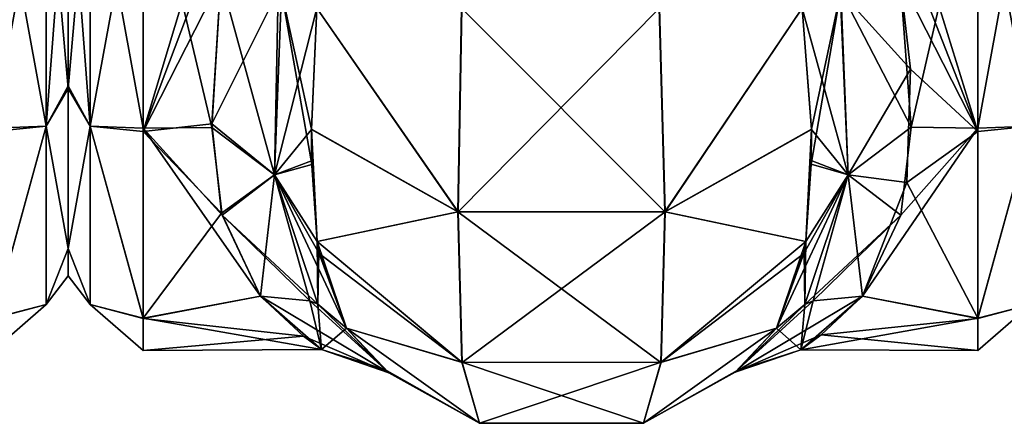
# Model space of a CAD drawing. Extents: x -23 to 1160, y -1999 to -1.
# Tile 49 of 254: x 412 to 458, y -1999 to -1981. Entities that reach past the tile are written whole.
import ezdxf

# ---------------------------------------------------------------- set-up
doc = ezdxf.new("R2010")
doc.units = 0
doc.header["$LTSCALE"] = 90.350045
for name, color, linetype in [('557', 7, 'CONTINUOUS'), ('568', 7, 'CONTINUOUS'), ('634', 7, 'CONTINUOUS'), ('636', 7, 'CONTINUOUS'), ('637', 7, 'CONTINUOUS'), ('640', 7, 'CONTINUOUS'), ('641', 7, 'CONTINUOUS'), ('642', 7, 'CONTINUOUS'), ('644', 7, 'CONTINUOUS'), ('646', 7, 'CONTINUOUS'), ('665', 7, 'CONTINUOUS'), ('673', 7, 'CONTINUOUS'), ('674', 7, 'CONTINUOUS'), ('675', 7, 'CONTINUOUS'), ('676', 7, 'CONTINUOUS'), ('677', 7, 'CONTINUOUS')]:
    doc.layers.add(name, color=color, linetype=linetype)

msp = doc.modelspace()

# ---------------------------------------------------------------- linework, layer by layer
at = {"layer": '557', "linetype": 'CONTINUOUS'}
for points in [[(414, -1972, 12.5), (414, -1972, 53.5), (414, -1983.625, 49.891), (414, -1972, 12.5)], [(414, -1983.755, 16.199), (414, -1972, 12.5), (414, -1983.625, 49.891), (414, -1983.755, 16.199)], [(414, -1991.224, 40.14), (414, -1983.755, 16.199), (414, -1983.625, 49.891), (414, -1991.224, 40.14)], [(414, -1991.223, 25.854), (414, -1983.755, 16.199), (414, -1991.224, 40.14), (414, -1991.223, 25.854)], [(414, -1992.5, 32.965), (414, -1991.223, 25.854), (414, -1991.224, 40.14), (414, -1992.5, 32.965)]]:
    msp.add_3dface(points, dxfattribs=at)
at = {"layer": '568', "linetype": 'CONTINUOUS'}
for points in [[(410.5, -1972, 57), (410.5, -1985.607, 52.77), (412.975, -1972, 55.975), (410.5, -1972, 57)], [(410.5, -1985.607, 52.77), (412.975, -1985.504, 51.587), (412.975, -1972, 55.975), (410.5, -1985.607, 52.77)], [(410.5, -1985.759, 13.335), (410.5, -1972, 9), (412.975, -1985.504, 14.413), (410.5, -1985.759, 13.335)], [(410.5, -1972, 9), (412.975, -1972, 10.025), (412.975, -1985.504, 14.413), (410.5, -1972, 9)], [(414, -1983.625, 49.891), (414, -1972, 53.5), (412.975, -1985.504, 51.587), (414, -1983.625, 49.891)], [(412.975, -1985.504, 51.587), (414, -1972, 53.5), (412.975, -1972, 55.975), (412.975, -1985.504, 51.587)], [(414, -1972, 12.5), (414, -1983.755, 16.199), (412.975, -1972, 10.025), (414, -1972, 12.5)], [(412.975, -1972, 10.025), (414, -1983.755, 16.199), (412.975, -1985.504, 14.413), (412.975, -1972, 10.025)], [(414, -1991.224, 40.14), (414, -1983.625, 49.891), (412.975, -1985.504, 51.587), (414, -1991.224, 40.14)], [(414, -1983.755, 16.199), (414, -1991.223, 25.854), (412.975, -1985.504, 14.413), (414, -1983.755, 16.199)], [(410.5, -1985.607, 52.77), (410.5, -1994.497, 41.361), (412.975, -1985.504, 51.587), (410.5, -1985.607, 52.77)], [(410.5, -1994.497, 41.361), (412.975, -1993.85, 40.1), (412.975, -1985.504, 51.587), (410.5, -1994.497, 41.361)], [(410.5, -1994.49, 24.621), (410.5, -1985.759, 13.335), (412.975, -1985.504, 14.413), (410.5, -1994.49, 24.621)], [(410.5, -1994.49, 24.621), (412.975, -1985.504, 14.413), (412.975, -1993.85, 25.9), (410.5, -1994.49, 24.621)], [(412.975, -1985.504, 14.413), (414, -1991.223, 25.854), (412.975, -1993.85, 25.9), (412.975, -1985.504, 14.413)], [(412.975, -1993.85, 40.1), (414, -1991.224, 40.14), (412.975, -1985.504, 51.587), (412.975, -1993.85, 40.1)], [(414, -1991.223, 25.854), (414, -1992.5, 32.965), (412.975, -1993.85, 25.9), (414, -1991.223, 25.854)], [(414, -1992.5, 32.965), (414, -1991.224, 40.14), (412.975, -1993.85, 40.1), (414, -1992.5, 32.965)], [(412.975, -1993.85, 25.9), (414, -1992.5, 32.965), (412.975, -1993.85, 40.1), (412.975, -1993.85, 25.9)], [(410.5, -1994.497, 41.361), (410.5, -1996, 32.949), (412.975, -1993.85, 40.1), (410.5, -1994.497, 41.361)], [(410.5, -1996, 32.949), (410.5, -1994.49, 24.621), (412.975, -1993.85, 25.9), (410.5, -1996, 32.949)], [(410.5, -1996, 32.949), (412.975, -1993.85, 25.9), (412.975, -1993.85, 40.1), (410.5, -1996, 32.949)]]:
    msp.add_3dface(points, dxfattribs=at)
at = {"layer": '634', "linetype": 'CONTINUOUS'}
for points in [[(456.5, -1972, 9), (456.5, -1985.759, 13.335), (452.247, -1972, 9), (456.5, -1972, 9)], [(452.247, -1972, 9), (456.5, -1985.759, 13.335), (452.39, -1975.22, 9.217), (452.247, -1972, 9)], [(452.87, -1978.62, 56.069), (453.387, -1985.555, 52.806), (456.5, -1972, 57), (452.87, -1978.62, 56.069)], [(456.5, -1972, 57), (453.387, -1985.555, 52.806), (456.5, -1985.607, 52.77), (456.5, -1972, 57)], [(452.39, -1975.22, 9.217), (456.5, -1985.759, 13.335), (452.87, -1978.62, 9.931), (452.39, -1975.22, 9.217)], [(452.87, -1978.62, 9.931), (456.5, -1985.759, 13.335), (453.359, -1982.849, 11.592), (452.87, -1978.62, 9.931)], [(453.359, -1982.849, 11.592), (456.5, -1985.759, 13.335), (453.183, -1988.15, 15.247), (453.359, -1982.849, 11.592)], [(452.908, -1989.667, 49.244), (451.107, -1993.453, 43.759), (456.5, -1985.607, 52.77), (452.908, -1989.667, 49.244)], [(456.5, -1985.607, 52.77), (451.107, -1993.453, 43.759), (456.5, -1994.497, 41.361), (456.5, -1985.607, 52.77)], [(453.387, -1985.555, 52.806), (452.908, -1989.667, 49.244), (456.5, -1985.607, 52.77), (453.387, -1985.555, 52.806)], [(456.5, -1985.759, 13.335), (456.5, -1994.49, 24.621), (453.183, -1988.15, 15.247), (456.5, -1985.759, 13.335)], [(453.183, -1988.15, 15.247), (456.5, -1994.49, 24.621), (451.107, -1993.453, 22.241), (453.183, -1988.15, 15.247)], [(451.107, -1993.453, 22.241), (456.5, -1994.49, 24.621), (448.235, -1995.967, 31.74), (451.107, -1993.453, 22.241)], [(456.5, -1994.497, 41.361), (451.107, -1993.453, 43.759), (449.189, -1995.26, 38.913), (456.5, -1994.497, 41.361)], [(456.5, -1994.49, 24.621), (456.5, -1996, 32.949), (448.235, -1995.967, 31.74), (456.5, -1994.49, 24.621)], [(456.5, -1996, 32.949), (456.5, -1994.497, 41.361), (449.189, -1995.26, 38.913), (456.5, -1996, 32.949)], [(448.235, -1995.967, 31.74), (456.5, -1996, 32.949), (449.189, -1995.26, 38.913), (448.235, -1995.967, 31.74)]]:
    msp.add_3dface(points, dxfattribs=at)
at = {"layer": '636', "linetype": 'CONTINUOUS'}
for points in [[(414, -1972, 53.5), (414, -1972, 12.5), (414, -1983.625, 16.109), (414, -1972, 53.5)], [(414, -1983.755, 49.801), (414, -1972, 53.5), (414, -1983.625, 16.109), (414, -1983.755, 49.801)], [(414, -1991.224, 25.86), (414, -1983.755, 49.801), (414, -1983.625, 16.109), (414, -1991.224, 25.86)], [(414, -1991.223, 40.146), (414, -1983.755, 49.801), (414, -1991.224, 25.86), (414, -1991.223, 40.146)], [(414, -1992.5, 33.035), (414, -1991.223, 40.146), (414, -1991.224, 25.86), (414, -1992.5, 33.035)]]:
    msp.add_3dface(points, dxfattribs=at)
at = {"layer": '637', "linetype": 'CONTINUOUS'}
for points in [[(421.13, -1978.62, 9.931), (420.713, -1985.565, 13.201), (417.5, -1972, 9), (421.13, -1978.62, 9.931)], [(417.5, -1972, 9), (420.713, -1985.565, 13.201), (417.5, -1985.607, 13.23), (417.5, -1972, 9)], [(417.5, -1972, 57), (417.5, -1985.759, 52.665), (421.653, -1972, 57), (417.5, -1972, 57)], [(421.653, -1972, 57), (417.5, -1985.759, 52.665), (421.512, -1975.153, 56.792), (421.653, -1972, 57)], [(417.5, -1985.759, 52.665), (421.13, -1978.62, 56.069), (421.512, -1975.153, 56.792), (417.5, -1985.759, 52.665)], [(420.709, -1985.399, 52.911), (421.13, -1978.62, 56.069), (417.5, -1985.759, 52.665), (420.709, -1985.399, 52.911)], [(421.172, -1989.581, 49.337), (420.709, -1985.399, 52.911), (417.5, -1985.759, 52.665), (421.172, -1989.581, 49.337)], [(420.713, -1985.565, 13.201), (421.193, -1989.671, 16.76), (417.5, -1985.607, 13.23), (420.713, -1985.565, 13.201)], [(421.193, -1989.671, 16.76), (422.993, -1993.453, 22.241), (417.5, -1985.607, 13.23), (421.193, -1989.671, 16.76)], [(417.5, -1985.607, 13.23), (422.993, -1993.453, 22.241), (417.5, -1994.497, 24.639), (417.5, -1985.607, 13.23)], [(417.5, -1994.49, 41.379), (421.172, -1989.581, 49.337), (417.5, -1985.759, 52.665), (417.5, -1994.49, 41.379)], [(422.993, -1993.453, 43.759), (421.172, -1989.581, 49.337), (417.5, -1994.49, 41.379), (422.993, -1993.453, 43.759)], [(425.834, -1995.948, 34.572), (422.993, -1993.453, 43.759), (417.5, -1994.49, 41.379), (425.834, -1995.948, 34.572)], [(422.993, -1993.453, 22.241), (424.992, -1995.321, 27.332), (417.5, -1994.497, 24.639), (422.993, -1993.453, 22.241)], [(417.5, -1996, 33.051), (425.834, -1995.948, 34.572), (417.5, -1994.49, 41.379), (417.5, -1996, 33.051)], [(417.5, -1994.497, 24.639), (424.992, -1995.321, 27.332), (417.5, -1996, 33.051), (417.5, -1994.497, 24.639)], [(424.992, -1995.321, 27.332), (425.834, -1995.948, 34.572), (417.5, -1996, 33.051), (424.992, -1995.321, 27.332)]]:
    msp.add_3dface(points, dxfattribs=at)
at = {"layer": '640', "linetype": 'CONTINUOUS'}
for points in [[(425.622, -1980, 7.216), (432.224, -1989.516, 3.519), (425.374, -1985.648, 9.454), (425.622, -1980, 7.216)], [(425.622, -1980, 7.216), (432.387, -1980, 0.862), (432.224, -1989.516, 3.519), (425.622, -1980, 7.216)], [(432.387, -1980, 0.862), (441.621, -1980, 0.905), (432.224, -1989.516, 3.519), (432.387, -1980, 0.862)], [(441.621, -1980, 0.905), (441.894, -1989.512, 3.526), (432.224, -1989.516, 3.519), (441.621, -1980, 0.905)], [(441.621, -1980, 0.905), (448.293, -1980, 7.248), (441.894, -1989.512, 3.526), (441.621, -1980, 0.905)], [(448.293, -1980, 7.248), (448.726, -1985.661, 9.461), (441.894, -1989.512, 3.526), (448.293, -1980, 7.248)], [(432.224, -1989.516, 3.519), (425.638, -1990.895, 13.671), (425.374, -1985.648, 9.454), (432.224, -1989.516, 3.519)], [(425.374, -1985.648, 9.454), (425.638, -1990.895, 13.671), (425.381, -1987.298, 10.497), (425.374, -1985.648, 9.454)], [(448.726, -1985.661, 9.461), (448.462, -1990.894, 13.669), (441.894, -1989.512, 3.526), (448.726, -1985.661, 9.461)], [(448.722, -1987.12, 10.374), (448.462, -1990.894, 13.669), (448.726, -1985.661, 9.461), (448.722, -1987.12, 10.374)], [(432.403, -1996.55, 10.457), (425.638, -1990.895, 13.671), (432.224, -1989.516, 3.519), (432.403, -1996.55, 10.457)], [(441.894, -1989.512, 3.526), (432.403, -1996.55, 10.457), (432.224, -1989.516, 3.519), (441.894, -1989.512, 3.526)], [(441.707, -1996.546, 10.459), (432.403, -1996.55, 10.457), (441.894, -1989.512, 3.526), (441.707, -1996.546, 10.459)], [(448.462, -1990.894, 13.669), (441.707, -1996.546, 10.459), (441.894, -1989.512, 3.526), (448.462, -1990.894, 13.669)], [(425.638, -1990.895, 13.671), (432.403, -1996.55, 10.457), (425.724, -1991.458, 14.318), (425.638, -1990.895, 13.671)], [(448.462, -1990.894, 13.669), (447.091, -1994.945, 20), (441.707, -1996.546, 10.459), (448.462, -1990.894, 13.669)], [(448.39, -1991.37, 14.214), (447.091, -1994.945, 20), (448.462, -1990.894, 13.669), (448.39, -1991.37, 14.214)], [(425.724, -1991.458, 14.318), (432.403, -1996.55, 10.457), (427.009, -1994.945, 20), (425.724, -1991.458, 14.318)], [(427.009, -1994.945, 20), (432.403, -1996.55, 10.457), (433.226, -1999.401, 20), (427.009, -1994.945, 20)], [(441.707, -1996.546, 10.459), (447.091, -1994.945, 20), (440.874, -1999.401, 20), (441.707, -1996.546, 10.459)], [(432.403, -1996.55, 10.457), (441.707, -1996.546, 10.459), (433.226, -1999.401, 20), (432.403, -1996.55, 10.457)], [(433.226, -1999.401, 20), (441.707, -1996.546, 10.459), (440.874, -1999.401, 20), (433.226, -1999.401, 20)]]:
    msp.add_3dface(points, dxfattribs=at)
at = {"layer": '641', "linetype": 'CONTINUOUS'}
for points in [[(427.009, -1994.945, 20), (433.226, -1999.401, 20), (428.977, -1997.043, 30.159), (427.009, -1994.945, 20)], [(427.009, -1994.945, 46), (428.799, -1996.89, 37.52), (433.226, -1999.401, 46), (427.009, -1994.945, 46)], [(440.874, -1999.401, 20), (447.091, -1994.945, 20), (445.261, -1996.925, 28.811), (440.874, -1999.401, 20)], [(445.158, -1997.014, 36.228), (447.091, -1994.945, 46), (440.874, -1999.401, 46), (445.158, -1997.014, 36.228)], [(428.977, -1997.043, 30.159), (433.226, -1999.401, 20), (428.799, -1996.89, 37.52), (428.977, -1997.043, 30.159)], [(428.799, -1996.89, 37.52), (433.226, -1999.401, 20), (433.226, -1999.401, 46), (428.799, -1996.89, 37.52)], [(440.874, -1999.401, 20), (445.261, -1996.925, 28.811), (440.874, -1999.401, 46), (440.874, -1999.401, 20)], [(445.261, -1996.925, 28.811), (445.158, -1997.014, 36.228), (440.874, -1999.401, 46), (445.261, -1996.925, 28.811)], [(433.226, -1999.401, 20), (440.874, -1999.401, 20), (433.226, -1999.401, 46), (433.226, -1999.401, 20)], [(433.226, -1999.401, 46), (440.874, -1999.401, 20), (440.874, -1999.401, 46), (433.226, -1999.401, 46)]]:
    msp.add_3dface(points, dxfattribs=at)
at = {"layer": '642', "linetype": 'CONTINUOUS'}
for points in [[(432.2, -1989.51, 62.473), (425.622, -1980, 58.785), (425.374, -1985.662, 56.539), (432.2, -1989.51, 62.473)], [(432.377, -1980, 65.133), (425.622, -1980, 58.785), (432.2, -1989.51, 62.473), (432.377, -1980, 65.133)], [(441.87, -1989.516, 62.483), (432.377, -1980, 65.133), (432.2, -1989.51, 62.473), (441.87, -1989.516, 62.483)], [(441.62, -1980, 65.095), (432.377, -1980, 65.133), (441.87, -1989.516, 62.483), (441.62, -1980, 65.095)], [(448.293, -1980, 58.752), (441.62, -1980, 65.095), (441.87, -1989.516, 62.483), (448.293, -1980, 58.752)], [(448.726, -1985.647, 56.547), (448.293, -1980, 58.752), (441.87, -1989.516, 62.483), (448.726, -1985.647, 56.547)], [(432.2, -1989.51, 62.473), (425.374, -1985.662, 56.539), (425.638, -1990.894, 52.331), (432.2, -1989.51, 62.473)], [(425.638, -1990.894, 52.331), (425.374, -1985.662, 56.539), (425.378, -1987.125, 55.622), (425.638, -1990.894, 52.331)], [(448.726, -1985.647, 56.547), (441.87, -1989.516, 62.483), (448.462, -1990.895, 52.329), (448.726, -1985.647, 56.547)], [(448.719, -1987.292, 55.507), (448.726, -1985.647, 56.547), (448.462, -1990.895, 52.329), (448.719, -1987.292, 55.507)], [(432.393, -1996.546, 55.542), (432.2, -1989.51, 62.473), (425.638, -1990.894, 52.331), (432.393, -1996.546, 55.542)], [(441.87, -1989.516, 62.483), (432.2, -1989.51, 62.473), (441.697, -1996.55, 55.543), (441.87, -1989.516, 62.483)], [(441.697, -1996.55, 55.543), (432.2, -1989.51, 62.473), (432.393, -1996.546, 55.542), (441.697, -1996.55, 55.543)], [(448.462, -1990.895, 52.329), (441.87, -1989.516, 62.483), (441.697, -1996.55, 55.543), (448.462, -1990.895, 52.329)], [(427.009, -1994.945, 46), (432.393, -1996.546, 55.542), (425.638, -1990.894, 52.331), (427.009, -1994.945, 46)], [(427.009, -1994.945, 46), (425.638, -1990.894, 52.331), (425.71, -1991.37, 51.787), (427.009, -1994.945, 46)], [(448.462, -1990.895, 52.329), (441.697, -1996.55, 55.543), (448.376, -1991.456, 51.684), (448.462, -1990.895, 52.329)], [(441.697, -1996.55, 55.543), (447.091, -1994.945, 46), (448.376, -1991.456, 51.684), (441.697, -1996.55, 55.543)], [(427.009, -1994.945, 46), (433.226, -1999.401, 46), (432.393, -1996.546, 55.542), (427.009, -1994.945, 46)], [(440.874, -1999.401, 46), (447.091, -1994.945, 46), (441.697, -1996.55, 55.543), (440.874, -1999.401, 46)], [(433.226, -1999.401, 46), (440.874, -1999.401, 46), (432.393, -1996.546, 55.542), (433.226, -1999.401, 46)], [(440.874, -1999.401, 46), (441.697, -1996.55, 55.543), (432.393, -1996.546, 55.542), (440.874, -1999.401, 46)]]:
    msp.add_3dface(points, dxfattribs=at)
at = {"layer": '644', "linetype": 'CONTINUOUS'}
for points in [[(456.5, -1972, 57), (456.5, -1985.607, 52.77), (458.975, -1972, 55.975), (456.5, -1972, 57)], [(456.5, -1985.607, 52.77), (458.975, -1985.504, 51.587), (458.975, -1972, 55.975), (456.5, -1985.607, 52.77)], [(456.5, -1985.759, 13.335), (456.5, -1972, 9), (458.975, -1985.504, 14.413), (456.5, -1985.759, 13.335)], [(456.5, -1972, 9), (458.975, -1972, 10.025), (458.975, -1985.504, 14.413), (456.5, -1972, 9)], [(456.5, -1985.607, 52.77), (456.5, -1994.497, 41.361), (458.975, -1985.504, 51.587), (456.5, -1985.607, 52.77)], [(456.5, -1994.497, 41.361), (458.975, -1993.85, 40.1), (458.975, -1985.504, 51.587), (456.5, -1994.497, 41.361)], [(456.5, -1994.49, 24.621), (456.5, -1985.759, 13.335), (458.975, -1985.504, 14.413), (456.5, -1994.49, 24.621)], [(456.5, -1994.49, 24.621), (458.975, -1985.504, 14.413), (458.975, -1993.85, 25.9), (456.5, -1994.49, 24.621)], [(456.5, -1994.497, 41.361), (456.5, -1996, 32.949), (458.975, -1993.85, 40.1), (456.5, -1994.497, 41.361)], [(456.5, -1996, 32.949), (456.5, -1994.49, 24.621), (458.975, -1993.85, 25.9), (456.5, -1996, 32.949)], [(456.5, -1996, 32.949), (458.975, -1993.85, 25.9), (458.975, -1993.85, 40.1), (456.5, -1996, 32.949)]]:
    msp.add_3dface(points, dxfattribs=at)
at = {"layer": '646', "linetype": 'CONTINUOUS'}
for points in [[(414, -1983.625, 16.109), (414, -1972, 12.5), (415.025, -1985.504, 14.413), (414, -1983.625, 16.109)], [(415.025, -1985.504, 14.413), (414, -1972, 12.5), (415.025, -1972, 10.025), (415.025, -1985.504, 14.413)], [(414, -1972, 53.5), (414, -1983.755, 49.801), (415.025, -1972, 55.975), (414, -1972, 53.5)], [(415.025, -1972, 55.975), (414, -1983.755, 49.801), (415.025, -1985.504, 51.587), (415.025, -1972, 55.975)], [(417.5, -1972, 9), (417.5, -1985.607, 13.23), (415.025, -1972, 10.025), (417.5, -1972, 9)], [(417.5, -1985.607, 13.23), (415.025, -1985.504, 14.413), (415.025, -1972, 10.025), (417.5, -1985.607, 13.23)], [(417.5, -1985.759, 52.665), (417.5, -1972, 57), (415.025, -1985.504, 51.587), (417.5, -1985.759, 52.665)], [(417.5, -1972, 57), (415.025, -1972, 55.975), (415.025, -1985.504, 51.587), (417.5, -1972, 57)], [(414, -1991.224, 25.86), (414, -1983.625, 16.109), (415.025, -1985.504, 14.413), (414, -1991.224, 25.86)], [(414, -1983.755, 49.801), (414, -1991.223, 40.146), (415.025, -1985.504, 51.587), (414, -1983.755, 49.801)], [(415.025, -1985.504, 51.587), (414, -1991.223, 40.146), (415.025, -1993.85, 40.1), (415.025, -1985.504, 51.587)], [(415.025, -1993.85, 25.9), (414, -1991.224, 25.86), (415.025, -1985.504, 14.413), (415.025, -1993.85, 25.9)], [(417.5, -1985.607, 13.23), (417.5, -1994.497, 24.639), (415.025, -1985.504, 14.413), (417.5, -1985.607, 13.23)], [(417.5, -1994.497, 24.639), (415.025, -1993.85, 25.9), (415.025, -1985.504, 14.413), (417.5, -1994.497, 24.639)], [(417.5, -1994.49, 41.379), (417.5, -1985.759, 52.665), (415.025, -1985.504, 51.587), (417.5, -1994.49, 41.379)], [(417.5, -1994.49, 41.379), (415.025, -1985.504, 51.587), (415.025, -1993.85, 40.1), (417.5, -1994.49, 41.379)], [(414, -1991.223, 40.146), (414, -1992.5, 33.035), (415.025, -1993.85, 40.1), (414, -1991.223, 40.146)], [(414, -1992.5, 33.035), (414, -1991.224, 25.86), (415.025, -1993.85, 25.9), (414, -1992.5, 33.035)], [(415.025, -1993.85, 40.1), (414, -1992.5, 33.035), (415.025, -1993.85, 25.9), (415.025, -1993.85, 40.1)], [(417.5, -1994.497, 24.639), (417.5, -1996, 33.051), (415.025, -1993.85, 25.9), (417.5, -1994.497, 24.639)], [(417.5, -1996, 33.051), (417.5, -1994.49, 41.379), (415.025, -1993.85, 40.1), (417.5, -1996, 33.051)], [(417.5, -1996, 33.051), (415.025, -1993.85, 40.1), (415.025, -1993.85, 25.9), (417.5, -1996, 33.051)]]:
    msp.add_3dface(points, dxfattribs=at)
at = {"layer": '665', "linetype": 'CONTINUOUS'}
for points in [[(453.387, -1985.555, 52.806), (452.87, -1978.62, 56.069), (450.107, -1979.205, 56.818), (453.387, -1985.555, 52.806)], [(448.293, -1980, 58.752), (448.726, -1985.647, 56.547), (450.107, -1979.205, 56.818), (448.293, -1980, 58.752)], [(450.107, -1979.205, 56.818), (448.719, -1987.292, 55.507), (450.445, -1987.785, 52.234), (450.107, -1979.205, 56.818)], [(448.726, -1985.647, 56.547), (448.719, -1987.292, 55.507), (450.107, -1979.205, 56.818), (448.726, -1985.647, 56.547)], [(453.387, -1985.555, 52.806), (450.107, -1979.205, 56.818), (450.445, -1987.785, 52.234), (453.387, -1985.555, 52.806)], [(452.908, -1989.667, 49.244), (453.387, -1985.555, 52.806), (450.445, -1987.785, 52.234), (452.908, -1989.667, 49.244)], [(448.719, -1987.292, 55.507), (448.462, -1990.895, 52.329), (450.445, -1987.785, 52.234), (448.719, -1987.292, 55.507)], [(448.376, -1991.456, 51.684), (447.091, -1994.945, 46), (450.445, -1987.785, 52.234), (448.376, -1991.456, 51.684)], [(447.091, -1994.945, 46), (448.417, -1993.84, 44.953), (450.445, -1987.785, 52.234), (447.091, -1994.945, 46)], [(448.462, -1990.895, 52.329), (448.376, -1991.456, 51.684), (450.445, -1987.785, 52.234), (448.462, -1990.895, 52.329)], [(448.417, -1993.84, 44.953), (452.908, -1989.667, 49.244), (450.445, -1987.785, 52.234), (448.417, -1993.84, 44.953)], [(452.908, -1989.667, 49.244), (448.417, -1993.84, 44.953), (448.813, -1993.669, 44.72), (452.908, -1989.667, 49.244)], [(451.107, -1993.453, 43.759), (452.908, -1989.667, 49.244), (448.813, -1993.669, 44.72), (451.107, -1993.453, 43.759)]]:
    msp.add_3dface(points, dxfattribs=at)
at = {"layer": '673', "linetype": 'CONTINUOUS'}
for points in [[(452.87, -1978.62, 9.931), (453.359, -1982.849, 11.592), (450.076, -1979.195, 9.226), (452.87, -1978.62, 9.931)], [(450.445, -1987.784, 13.765), (448.293, -1980, 7.248), (450.076, -1979.195, 9.226), (450.445, -1987.784, 13.765)], [(453.359, -1982.849, 11.592), (450.445, -1987.784, 13.765), (450.076, -1979.195, 9.226), (453.359, -1982.849, 11.592)], [(448.726, -1985.661, 9.461), (448.293, -1980, 7.248), (450.445, -1987.784, 13.765), (448.726, -1985.661, 9.461)], [(453.359, -1982.849, 11.592), (453.183, -1988.15, 15.247), (450.445, -1987.784, 13.765), (453.359, -1982.849, 11.592)], [(448.722, -1987.12, 10.374), (448.726, -1985.661, 9.461), (450.445, -1987.784, 13.765), (448.722, -1987.12, 10.374)], [(448.462, -1990.894, 13.669), (448.722, -1987.12, 10.374), (450.445, -1987.784, 13.765), (448.462, -1990.894, 13.669)], [(448.813, -1993.669, 21.28), (448.417, -1993.841, 21.047), (450.445, -1987.784, 13.765), (448.813, -1993.669, 21.28)], [(448.417, -1993.841, 21.047), (448.462, -1990.894, 13.669), (450.445, -1987.784, 13.765), (448.417, -1993.841, 21.047)], [(451.107, -1993.453, 22.241), (448.813, -1993.669, 21.28), (450.445, -1987.784, 13.765), (451.107, -1993.453, 22.241)], [(453.183, -1988.15, 15.247), (451.107, -1993.453, 22.241), (450.445, -1987.784, 13.765), (453.183, -1988.15, 15.247)], [(448.39, -1991.37, 14.214), (448.462, -1990.894, 13.669), (448.417, -1993.841, 21.047), (448.39, -1991.37, 14.214)], [(447.091, -1994.945, 20), (448.39, -1991.37, 14.214), (448.417, -1993.841, 21.047), (447.091, -1994.945, 20)]]:
    msp.add_3dface(points, dxfattribs=at)
at = {"layer": '674', "linetype": 'CONTINUOUS'}
for points in [[(449.189, -1995.26, 38.913), (451.107, -1993.453, 43.759), (445.158, -1997.014, 36.228), (449.189, -1995.26, 38.913)], [(445.158, -1997.014, 36.228), (451.107, -1993.453, 43.759), (448.813, -1993.669, 44.72), (445.158, -1997.014, 36.228)], [(451.107, -1993.453, 22.241), (448.235, -1995.967, 31.74), (448.813, -1993.669, 21.28), (451.107, -1993.453, 22.241)], [(448.417, -1993.84, 44.953), (445.158, -1997.014, 36.228), (448.813, -1993.669, 44.72), (448.417, -1993.84, 44.953)], [(447.091, -1994.945, 46), (445.158, -1997.014, 36.228), (448.417, -1993.84, 44.953), (447.091, -1994.945, 46)], [(448.235, -1995.967, 31.74), (447.091, -1994.945, 20), (448.417, -1993.841, 21.047), (448.235, -1995.967, 31.74)], [(448.813, -1993.669, 21.28), (448.235, -1995.967, 31.74), (448.417, -1993.841, 21.047), (448.813, -1993.669, 21.28)], [(447.091, -1994.945, 20), (448.235, -1995.967, 31.74), (445.261, -1996.925, 28.811), (447.091, -1994.945, 20)], [(448.235, -1995.967, 31.74), (449.189, -1995.26, 38.913), (445.158, -1997.014, 36.228), (448.235, -1995.967, 31.74)], [(448.235, -1995.967, 31.74), (445.158, -1997.014, 36.228), (445.261, -1996.925, 28.811), (448.235, -1995.967, 31.74)]]:
    msp.add_3dface(points, dxfattribs=at)
at = {"layer": '675', "linetype": 'CONTINUOUS'}
for points in [[(421.13, -1978.62, 56.069), (420.709, -1985.399, 52.911), (423.813, -1979.18, 56.769), (421.13, -1978.62, 56.069)], [(423.813, -1979.18, 56.769), (420.709, -1985.399, 52.911), (423.638, -1987.782, 52.22), (423.813, -1979.18, 56.769)], [(425.622, -1980, 58.785), (423.813, -1979.18, 56.769), (423.638, -1987.782, 52.22), (425.622, -1980, 58.785)], [(425.374, -1985.662, 56.539), (425.622, -1980, 58.785), (423.638, -1987.782, 52.22), (425.374, -1985.662, 56.539)], [(420.709, -1985.399, 52.911), (421.172, -1989.581, 49.337), (423.638, -1987.782, 52.22), (420.709, -1985.399, 52.911)], [(425.378, -1987.125, 55.622), (425.374, -1985.662, 56.539), (423.638, -1987.782, 52.22), (425.378, -1987.125, 55.622)], [(425.638, -1990.894, 52.331), (425.378, -1987.125, 55.622), (423.638, -1987.782, 52.22), (425.638, -1990.894, 52.331)], [(421.172, -1989.581, 49.337), (422.993, -1993.453, 43.759), (423.638, -1987.782, 52.22), (421.172, -1989.581, 49.337)], [(422.993, -1993.453, 43.759), (425.287, -1993.669, 44.72), (423.638, -1987.782, 52.22), (422.993, -1993.453, 43.759)], [(425.287, -1993.669, 44.72), (425.666, -1993.832, 44.942), (423.638, -1987.782, 52.22), (425.287, -1993.669, 44.72)], [(425.666, -1993.832, 44.942), (425.638, -1990.894, 52.331), (423.638, -1987.782, 52.22), (425.666, -1993.832, 44.942)], [(425.71, -1991.37, 51.787), (425.638, -1990.894, 52.331), (425.666, -1993.832, 44.942), (425.71, -1991.37, 51.787)], [(427.009, -1994.945, 46), (425.71, -1991.37, 51.787), (425.666, -1993.832, 44.942), (427.009, -1994.945, 46)]]:
    msp.add_3dface(points, dxfattribs=at)
at = {"layer": '676', "linetype": 'CONTINUOUS'}
for points in [[(422.993, -1993.453, 43.759), (425.834, -1995.948, 34.572), (425.287, -1993.669, 44.72), (422.993, -1993.453, 43.759)], [(424.992, -1995.321, 27.332), (422.993, -1993.453, 22.241), (428.977, -1997.043, 30.159), (424.992, -1995.321, 27.332)], [(428.977, -1997.043, 30.159), (422.993, -1993.453, 22.241), (425.287, -1993.669, 21.28), (428.977, -1997.043, 30.159)], [(425.287, -1993.669, 44.72), (425.834, -1995.948, 34.572), (425.666, -1993.832, 44.942), (425.287, -1993.669, 44.72)], [(425.665, -1993.832, 21.058), (428.977, -1997.043, 30.159), (425.287, -1993.669, 21.28), (425.665, -1993.832, 21.058)], [(427.009, -1994.945, 20), (428.977, -1997.043, 30.159), (425.665, -1993.832, 21.058), (427.009, -1994.945, 20)], [(425.834, -1995.948, 34.572), (427.009, -1994.945, 46), (425.666, -1993.832, 44.942), (425.834, -1995.948, 34.572)], [(425.834, -1995.948, 34.572), (428.799, -1996.89, 37.52), (427.009, -1994.945, 46), (425.834, -1995.948, 34.572)], [(425.834, -1995.948, 34.572), (424.992, -1995.321, 27.332), (428.977, -1997.043, 30.159), (425.834, -1995.948, 34.572)], [(425.834, -1995.948, 34.572), (428.977, -1997.043, 30.159), (428.799, -1996.89, 37.52), (425.834, -1995.948, 34.572)]]:
    msp.add_3dface(points, dxfattribs=at)
at = {"layer": '677', "linetype": 'CONTINUOUS'}
for points in [[(420.713, -1985.565, 13.201), (421.13, -1978.62, 9.931), (423.637, -1987.782, 13.78), (420.713, -1985.565, 13.201)], [(421.13, -1978.62, 9.931), (423.973, -1979.21, 9.197), (423.637, -1987.782, 13.78), (421.13, -1978.62, 9.931)], [(423.973, -1979.21, 9.197), (425.381, -1987.298, 10.497), (423.637, -1987.782, 13.78), (423.973, -1979.21, 9.197)], [(425.622, -1980, 7.216), (425.374, -1985.648, 9.454), (423.973, -1979.21, 9.197), (425.622, -1980, 7.216)], [(425.374, -1985.648, 9.454), (425.381, -1987.298, 10.497), (423.973, -1979.21, 9.197), (425.374, -1985.648, 9.454)], [(421.193, -1989.671, 16.76), (420.713, -1985.565, 13.201), (423.637, -1987.782, 13.78), (421.193, -1989.671, 16.76)], [(425.381, -1987.298, 10.497), (425.638, -1990.895, 13.671), (423.637, -1987.782, 13.78), (425.381, -1987.298, 10.497)], [(421.193, -1989.671, 16.76), (423.637, -1987.782, 13.78), (425.665, -1993.832, 21.058), (421.193, -1989.671, 16.76)], [(425.638, -1990.895, 13.671), (425.724, -1991.458, 14.318), (423.637, -1987.782, 13.78), (425.638, -1990.895, 13.671)], [(425.724, -1991.458, 14.318), (427.009, -1994.945, 20), (423.637, -1987.782, 13.78), (425.724, -1991.458, 14.318)], [(423.637, -1987.782, 13.78), (427.009, -1994.945, 20), (425.665, -1993.832, 21.058), (423.637, -1987.782, 13.78)], [(422.993, -1993.453, 22.241), (421.193, -1989.671, 16.76), (425.287, -1993.669, 21.28), (422.993, -1993.453, 22.241)], [(421.193, -1989.671, 16.76), (425.665, -1993.832, 21.058), (425.287, -1993.669, 21.28), (421.193, -1989.671, 16.76)]]:
    msp.add_3dface(points, dxfattribs=at)

doc.saveas('drawing.dxf')
